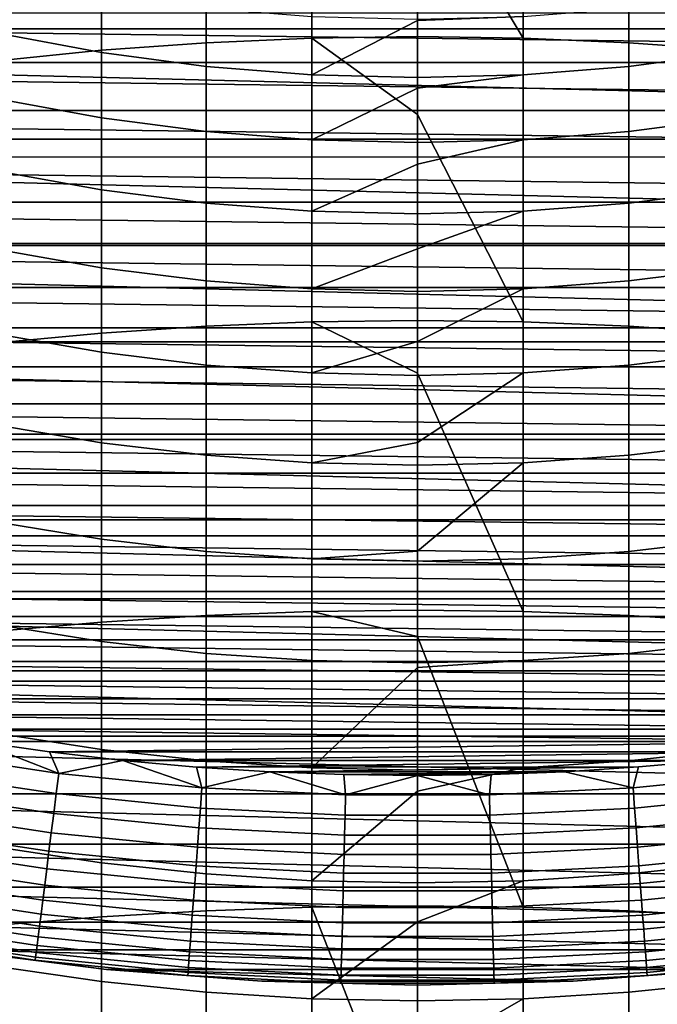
# Model space of a CAD drawing. Header units: metres. Extents: x -22 to 95, y -240 to 22.
# Tile 46 of 180: x -2.85 to 1.72, y -22.14 to -15.09. Entities that reach past the tile are written whole.
import ezdxf

# ---------------------------------------------------------------- set-up
doc = ezdxf.new("R2010")
doc.units = ezdxf.units.M
doc.layers.add('solid_10_151_013_XXX', color=7, linetype='CONTINUOUS')

msp = doc.modelspace()

# ---------------------------------------------------------------- linework, layer by layer
at = {"layer": 'solid_10_151_013_XXX'}
for points in [[(-1.51152, -15.25585, 292.475342), (-0.756951, -15.223441, 292.530121), (-0.756951, -13.241016, 291.303284), (-1.51152, -13.275582, 291.249847)], [(-0.756951, -15.223441, 292.530121), (0, -15.212627, 292.548401), (0, -13.95946, 291.785645), (-0.756951, -13.241016, 291.303284)], [(0.756951, -13.241016, 291.303284), (0, -13.229483, 291.321106), (0, -13.95946, 291.785645), (0.756951, -15.223441, 292.530121)], [(0.756951, -15.223441, 292.530121), (1.51152, -15.25585, 292.475342), (1.51152, -13.275582, 291.249847), (0.756951, -13.241016, 291.303284)], [(-2.261334, -15.30975, 292.384247), (-1.51152, -15.25585, 292.475342), (-1.51152, -13.275582, 291.249847), (-2.261334, -13.333072, 291.16095)], [(1.51152, -15.25585, 292.475342), (2.261334, -15.30975, 292.384247), (2.261334, -13.333072, 291.16095), (1.51152, -13.275582, 291.249847)], [(-3.004033, -15.384973, 292.257111), (-2.261334, -15.30975, 292.384247), (-2.261334, -13.333072, 291.16095), (-3.004033, -13.413302, 291.036896)], [(0.756951, -15.223441, 292.530121), (0, -13.95946, 291.785645), (0, -15.212627, 292.548401)], [(15.945707, -15.156978), (-15.945707, -15.156978), (-16.692745, -14.330121)], [(16.692745, -14.330121), (15.945707, -15.156978), (-16.692745, -14.330121)], [(-2.261334, -15.327165, 253.327713), (-3.004033, -15.18884, 253.379578), (-3.004033, -14.766928, 252.182465), (-2.261334, -14.90721, 252.136154)], [(-1.51152, -15.426281, 253.290543), (-2.261334, -15.327165, 253.327713), (-2.261334, -14.90721, 252.136154), (-1.51152, -15.007729, 252.102966)], [(2.261334, -15.327165, 253.327713), (1.51152, -15.426281, 253.290543), (1.51152, -15.007729, 252.102966), (2.261334, -14.90721, 252.136154)], [(-13.92575, -15.044049, 135), (13.533885, -15.397527, 135), (13.925947, -15.043866, 135)], [(-13.92575, -15.044049, 135), (-13.533683, -15.397705, 135), (13.533885, -15.397527, 135)], [(-0.756951, -15.485875, 253.268188), (-1.51152, -15.426281, 253.290543), (-1.51152, -15.007729, 252.102966), (-0.756951, -15.068167, 252.083008)], [(0, -15.097162, 252.103043), (-0.756951, -15.485875, 253.268188), (-0.756951, -15.068167, 252.083008), (0, -15.088334, 252.07634)], [(0.756951, -15.068167, 252.083008), (0, -15.097162, 252.103043), (0, -15.088334, 252.07634)], [(0.756951, -15.485875, 253.268188), (0, -15.505761, 253.260742), (0, -15.097162, 252.103043), (0.756951, -15.068167, 252.083008)], [(1.51152, -15.426281, 253.290543), (0.756951, -15.485875, 253.268188), (0.756951, -15.068167, 252.083008), (1.51152, -15.007729, 252.102966)], [(0, -15.097162, 252.103043), (0, -15.505761, 253.260742), (-0.756951, -15.485875, 253.268188)], [(15.157108, -15.945595), (-15.157108, -15.945595), (-15.945707, -15.156978)], [(15.945707, -15.156978), (15.157108, -15.945595), (-15.945707, -15.156978)], [(-2.261334, -15.79428, 254.501587), (-3.004033, -15.658133, 254.558929), (-3.004033, -15.18884, 253.379578), (-2.261334, -15.327165, 253.327713)], [(0, -15.770566, 292.874359), (0, -15.212627, 292.548401), (-0.756951, -15.223441, 292.530121)], [(0.756951, -15.223441, 292.530121), (0, -15.212627, 292.548401), (0, -15.770566, 292.874359), (0.756951, -17.253191, 293.677002)], [(-2.261334, -17.333616, 293.527771), (-1.51152, -17.28339, 293.620972), (-1.51152, -15.25585, 292.475342), (-2.261334, -15.30975, 292.384247)], [(-1.51152, -17.28339, 293.620972), (-0.756951, -17.253191, 293.677002), (-0.756951, -15.223441, 292.530121), (-1.51152, -15.25585, 292.475342)], [(-0.756951, -17.253191, 293.677002), (0, -17.243114, 293.695679), (0, -15.770566, 292.874359), (-0.756951, -15.223441, 292.530121)], [(0.756951, -17.253191, 293.677002), (1.51152, -17.28339, 293.620972), (1.51152, -15.25585, 292.475342), (0.756951, -15.223441, 292.530121)], [(1.51152, -17.28339, 293.620972), (2.261334, -17.333616, 293.527771), (2.261334, -15.30975, 292.384247), (1.51152, -15.25585, 292.475342)], [(-3.004033, -17.403711, 293.397736), (-2.261334, -17.333616, 293.527771), (-2.261334, -15.30975, 292.384247), (-3.004033, -15.384973, 292.257111)], [(-1.51152, -15.891835, 254.460495), (-2.261334, -15.79428, 254.501587), (-2.261334, -15.327165, 253.327713), (-1.51152, -15.426281, 253.290543)], [(2.261334, -15.79428, 254.501587), (1.51152, -15.891835, 254.460495), (1.51152, -15.426281, 253.290543), (2.261334, -15.327165, 253.327713)], [(-13.533683, -15.397705, 135), (13.132992, -15.740854, 135), (13.533885, -15.397527, 135)], [(-13.533683, -15.397705, 135), (-13.132785, -15.741026, 135), (13.132992, -15.740854, 135)], [(-0.756951, -15.950492, 254.435791), (-1.51152, -15.891835, 254.460495), (-1.51152, -15.426281, 253.290543), (-0.756951, -15.485875, 253.268188)], [(1.51152, -15.891835, 254.460495), (0.756951, -15.950492, 254.435791), (0.756951, -15.485875, 253.268188), (1.51152, -15.426281, 253.290543)], [(0, -15.580643, 253.458389), (-0.756951, -15.950492, 254.435791), (-0.756951, -15.485875, 253.268188), (0, -15.505761, 253.260742)], [(0.756951, -15.485875, 253.268188), (0, -15.580643, 253.458389), (0, -15.505761, 253.260742)], [(0.756951, -15.950492, 254.435791), (0, -15.970064, 254.427536), (0, -15.580643, 253.458389), (0.756951, -15.485875, 253.268188)], [(0, -15.580643, 253.458389), (0, -15.970064, 254.427536), (-0.756951, -15.950492, 254.435791)], [(-2.261334, -16.307812, 255.655914), (-3.004033, -16.174059, 255.718628), (-3.004033, -15.658133, 254.558929), (-2.261334, -15.79428, 254.501587)], [(-13.132785, -15.741026, 135), (12.723249, -16.073854, 135), (13.132992, -15.740854, 135)], [(-13.132785, -15.741026, 135), (-12.723039, -16.07402, 135), (12.723249, -16.073854, 135)], [(0.756951, -17.253191, 293.677002), (0, -15.770566, 292.874359), (0, -17.243114, 293.695679)], [(-1.51152, -16.403652, 255.610962), (-2.261334, -16.307812, 255.655914), (-2.261334, -15.79428, 254.501587), (-1.51152, -15.891835, 254.460495)], [(2.261334, -16.307812, 255.655914), (1.51152, -16.403652, 255.610962), (1.51152, -15.891835, 254.460495), (2.261334, -15.79428, 254.501587)], [(-0.756951, -16.461277, 255.583939), (-1.51152, -16.403652, 255.610962), (-1.51152, -15.891835, 254.460495), (-0.756951, -15.950492, 254.435791)], [(1.51152, -16.403652, 255.610962), (0.756951, -16.461277, 255.583939), (0.756951, -15.950492, 254.435791), (1.51152, -15.891835, 254.460495)], [(14.330021, -16.692833), (-14.330021, -16.692833), (-15.157108, -15.945595)], [(15.157108, -15.945595), (14.330021, -16.692833), (-15.157108, -15.945595)], [(0, -16.125519, 254.790253), (-0.756951, -16.461277, 255.583939), (-0.756951, -15.950492, 254.435791), (0, -15.970064, 254.427536)], [(0.756951, -15.950492, 254.435791), (0, -16.125519, 254.790253), (0, -15.970064, 254.427536)], [(0.756951, -16.461277, 255.583939), (0, -16.480505, 255.574921), (0, -16.125519, 254.790253), (0.756951, -15.950492, 254.435791)], [(-12.723039, -16.07402, 135), (12.305201, -16.396097, 135), (12.723249, -16.073854, 135)], [(-12.723039, -16.07402, 135), (-12.304985, -16.396259, 135), (12.305201, -16.396097, 135)], [(0, -16.125519, 254.790253), (0, -16.480505, 255.574921), (-0.756951, -16.461277, 255.583939)], [(-2.261334, -16.866947, 256.788849), (-3.004033, -16.7358, 256.856842), (-3.004033, -16.174059, 255.718628), (-2.261334, -16.307812, 255.655914)], [(-1.51152, -16.960918, 256.740112), (-2.261334, -16.866947, 256.788849), (-2.261334, -16.307812, 255.655914), (-1.51152, -16.403652, 255.610962)], [(2.261334, -16.866947, 256.788849), (1.51152, -16.960918, 256.740112), (1.51152, -16.403652, 255.610962), (2.261334, -16.307812, 255.655914)], [(-12.304985, -16.396259, 135), (11.878872, -16.70755, 135), (12.305201, -16.396097, 135)], [(-12.304985, -16.396259, 135), (-11.878654, -16.707706, 135), (11.878872, -16.70755, 135)], [(-0.756951, -17.01742, 256.710815), (-1.51152, -16.960918, 256.740112), (-1.51152, -16.403652, 255.610962), (-0.756951, -16.461277, 255.583939)], [(1.51152, -16.960918, 256.740112), (0.756951, -17.01742, 256.710815), (0.756951, -16.461277, 255.583939), (1.51152, -16.403652, 255.610962)], [(0, -16.730652, 256.095825), (-0.756951, -17.01742, 256.710815), (-0.756951, -16.461277, 255.583939), (0, -16.480505, 255.574921)], [(0.756951, -16.461277, 255.583939), (0, -16.730652, 256.095825), (0, -16.480505, 255.574921)], [(0.756951, -17.01742, 256.710815), (0, -17.036274, 256.70105), (0, -16.730652, 256.095825), (0.756951, -16.461277, 255.583939)], [(13.466738, -17.396746), (-13.466738, -17.396746), (-14.330021, -16.692833)], [(14.330021, -16.692833), (13.466738, -17.396746), (-14.330021, -16.692833)], [(-11.878654, -16.707706, 135), (11.444768, -17.00786, 135), (11.878872, -16.70755, 135)], [(-11.878654, -16.707706, 135), (-11.444545, -17.008009, 135), (11.444768, -17.00786, 135)], [(-2.261334, -17.470793, 257.89859), (-3.004033, -17.342461, 257.971771), (-3.004033, -16.7358, 256.856842), (-2.261334, -16.866947, 256.788849)], [(0, -16.730652, 256.095825), (0, -17.036274, 256.70105), (-0.756951, -17.01742, 256.710815)], [(-1.51152, -17.562748, 257.846161), (-2.261334, -17.470793, 257.89859), (-2.261334, -16.866947, 256.788849), (-1.51152, -16.960918, 256.740112)], [(2.261334, -17.470793, 257.89859), (1.51152, -17.562748, 257.846161), (1.51152, -16.960918, 256.740112), (2.261334, -16.866947, 256.788849)], [(-0.756951, -17.618038, 257.814636), (-1.51152, -17.562748, 257.846161), (-1.51152, -16.960918, 256.740112), (-0.756951, -17.01742, 256.710815)], [(1.51152, -17.562748, 257.846161), (0.756951, -17.618038, 257.814636), (0.756951, -17.01742, 256.710815), (1.51152, -16.960918, 256.740112)], [(-11.444545, -17.008009, 135), (11.002993, -17.296936, 135), (11.444768, -17.00786, 135)], [(-11.444545, -17.008009, 135), (-11.002766, -17.297079, 135), (11.002993, -17.296936, 135)], [(0, -17.394781, 257.372406), (-0.756951, -17.618038, 257.814636), (-0.756951, -17.01742, 256.710815), (0, -17.036274, 256.70105)], [(0.756951, -17.01742, 256.710815), (0, -17.394781, 257.372406), (0, -17.036274, 256.70105)], [(0.756951, -17.618038, 257.814636), (0, -17.636488, 257.804108), (0, -17.394781, 257.372406), (0.756951, -17.01742, 256.710815)], [(-1.51152, -19.354982, 294.684845), (-0.756951, -19.32704, 294.742035), (-0.756951, -17.253191, 293.677002), (-1.51152, -17.28339, 293.620972)], [(0, -17.61981, 293.896942), (0, -17.243114, 293.695679), (-0.756951, -17.253191, 293.677002)], [(-0.756951, -19.32704, 294.742035), (0, -19.317717, 294.761108), (0, -17.61981, 293.896942), (-0.756951, -17.253191, 293.677002)], [(0.756951, -17.253191, 293.677002), (0, -17.243114, 293.695679), (0, -17.61981, 293.896942), (0.756951, -19.32704, 294.742035)], [(0.756951, -19.32704, 294.742035), (1.51152, -19.354982, 294.684845), (1.51152, -17.28339, 293.620972), (0.756951, -17.253191, 293.677002)], [(-11.002766, -17.297079, 135), (10.553975, -17.574516, 135), (11.002993, -17.296936, 135)], [(-11.002766, -17.297079, 135), (-10.553745, -17.574654, 135), (10.553975, -17.574516, 135)], [(-2.261334, -19.401455, 294.589722), (-1.51152, -19.354982, 294.684845), (-1.51152, -17.28339, 293.620972), (-2.261334, -17.333616, 293.527771)], [(1.51152, -19.354982, 294.684845), (2.261334, -19.401455, 294.589722), (2.261334, -17.333616, 293.527771), (1.51152, -17.28339, 293.620972)], [(12.567911, -18.056787), (-12.567911, -18.056787), (-13.466738, -17.396746)], [(13.466738, -17.396746), (12.567911, -18.056787), (-13.466738, -17.396746)], [(-3.004033, -19.466311, 294.457001), (-2.261334, -19.401455, 294.589722), (-2.261334, -17.333616, 293.527771), (-3.004033, -17.403711, 293.397736)], [(-2.261334, -18.118393, 258.983398), (-3.004033, -17.99308, 259.061646), (-3.004033, -17.342461, 257.971771), (-2.261334, -17.470793, 257.89859)], [(0, -17.394781, 257.372406), (0, -17.636488, 257.804108), (-0.756951, -17.618038, 257.814636)], [(-1.51152, -18.208185, 258.927338), (-2.261334, -18.118393, 258.983398), (-2.261334, -17.470793, 257.89859), (-1.51152, -17.562748, 257.846161)], [(2.261334, -18.118393, 258.983398), (1.51152, -18.208185, 258.927338), (1.51152, -17.562748, 257.846161), (2.261334, -17.470793, 257.89859)], [(-10.553745, -17.574654, 135), (10.097932, -17.840448, 135), (10.553975, -17.574516, 135)], [(-10.553745, -17.574654, 135), (-10.097699, -17.84058, 135), (10.097932, -17.840448, 135)], [(-0.756951, -18.262175, 258.893616), (-1.51152, -18.208185, 258.927338), (-1.51152, -17.562748, 257.846161), (-0.756951, -17.618038, 257.814636)], [(1.51152, -18.208185, 258.927338), (0.756951, -18.262175, 258.893616), (0.756951, -17.618038, 257.814636), (1.51152, -17.562748, 257.846161)], [(0, -18.11652, 258.61731), (-0.756951, -18.262175, 258.893616), (-0.756951, -17.618038, 257.814636), (0, -17.636488, 257.804108)], [(0.756951, -17.618038, 257.814636), (0, -18.11652, 258.61731), (0, -17.636488, 257.804108)], [(0.756951, -18.262175, 258.893616), (0, -18.28019, 258.882385), (0, -18.11652, 258.61731), (0.756951, -17.618038, 257.814636)], [(0.756951, -19.32704, 294.742035), (0, -17.61981, 293.896942), (0, -19.317717, 294.761108)], [(-10.097699, -17.84058, 135), (9.635186, -18.094563, 135), (10.097932, -17.840448, 135)], [(-10.097699, -17.84058, 135), (-9.63495, -18.094688, 135), (9.635186, -18.094563, 135)], [(-2.261334, -18.808718, 260.041534), (-3.004033, -18.686623, 260.124695), (-3.004033, -17.99308, 259.061646), (-2.261334, -18.118393, 258.983398)], [(11.63683, -18.67041), (-11.63683, -18.67041), (-12.567911, -18.056787)], [(12.567911, -18.056787), (11.63683, -18.67041), (-12.567911, -18.056787)], [(-9.63495, -18.094688, 135), (9.166091, -18.336647, 135), (9.635186, -18.094563, 135)], [(-9.63495, -18.094688, 135), (-9.165852, -18.336767, 135), (9.166091, -18.336647, 135)], [(-1.51152, -18.896204, 259.981934), (-2.261334, -18.808718, 260.041534), (-2.261334, -18.118393, 258.983398), (-1.51152, -18.208185, 258.927338)], [(0, -18.11652, 258.61731), (0, -18.28019, 258.882385), (-0.756951, -18.262175, 258.893616)], [(2.261334, -18.808718, 260.041534), (1.51152, -18.896204, 259.981934), (1.51152, -18.208185, 258.927338), (2.261334, -18.118393, 258.983398)], [(-0.756951, -18.948807, 259.946106), (-1.51152, -18.896204, 259.981934), (-1.51152, -18.208185, 258.927338), (-0.756951, -18.262175, 258.893616)], [(1.51152, -18.896204, 259.981934), (0.756951, -18.948807, 259.946106), (0.756951, -18.262175, 258.893616), (1.51152, -18.208185, 258.927338)], [(0, -18.894361, 259.827972), (-0.756951, -18.948807, 259.946106), (-0.756951, -18.262175, 258.893616), (0, -18.28019, 258.882385)], [(0.756951, -18.262175, 258.893616), (0, -18.894361, 259.827972), (0, -18.28019, 258.882385)], [(0.756951, -18.948807, 259.946106), (0, -18.966358, 259.934143), (0, -18.894361, 259.827972), (0.756951, -18.262175, 258.893616)], [(-9.165852, -18.336767, 135), (8.690848, -18.566614, 135), (9.166091, -18.336647, 135)], [(-9.165852, -18.336767, 135), (-8.690605, -18.566727, 135), (8.690848, -18.566614, 135)], [(-8.690605, -18.566727, 135), (8.209941, -18.784214, 135), (8.690848, -18.566614, 135)], [(-8.690605, -18.566727, 135), (-8.209695, -18.784323, 135), (8.209941, -18.784214, 135)], [(10.676941, -19.23546), (-10.676941, -19.23546), (-11.63683, -18.67041)], [(11.63683, -18.67041), (10.676941, -19.23546), (-11.63683, -18.67041)], [(-2.261334, -19.540668, 261.071289), (-3.004033, -19.421986, 261.159271), (-3.004033, -18.686623, 260.124695), (-2.261334, -18.808718, 260.041534)], [(-8.209695, -18.784323, 135), (7.723466, -18.989418, 135), (8.209941, -18.784214, 135)], [(-8.209695, -18.784323, 135), (-7.723218, -18.989519, 135), (7.723466, -18.989418, 135)], [(-1.51152, -19.62571, 261.00824), (-2.261334, -19.540668, 261.071289), (-2.261334, -18.808718, 260.041534), (-1.51152, -18.896204, 259.981934)], [(2.261334, -19.540668, 261.071289), (1.51152, -19.62571, 261.00824), (1.51152, -18.896204, 259.981934), (2.261334, -18.808718, 260.041534)], [(-0.756951, -19.676842, 260.970367), (-1.51152, -19.62571, 261.00824), (-1.51152, -18.896204, 259.981934), (-0.756951, -18.948807, 259.946106)], [(0, -18.894361, 259.827972), (0, -18.966358, 259.934143), (-0.756951, -18.948807, 259.946106)], [(0, -19.693905, 260.957703), (-0.756951, -19.676842, 260.970367), (-0.756951, -18.948807, 259.946106), (0, -18.966358, 259.934143)], [(0.756951, -19.676842, 260.970367), (0, -19.693905, 260.957703), (0, -18.966358, 259.934143), (0.756951, -18.948807, 259.946106)], [(1.51152, -19.62571, 261.00824), (0.756951, -19.676842, 260.970367), (0.756951, -18.948807, 259.946106), (1.51152, -18.896204, 259.981934)], [(-7.723218, -18.989519, 135), (7.232015, -19.181967, 135), (7.723466, -18.989418, 135)], [(-7.723218, -18.989519, 135), (-7.231763, -19.18206, 135), (7.232015, -19.181967, 135)], [(-7.231763, -19.18206, 135), (6.735606, -19.361858, 135), (7.232015, -19.181967, 135)], [(-7.231763, -19.18206, 135), (-6.735352, -19.361946, 135), (6.735606, -19.361858, 135)], [(9.688865, -19.751606), (-9.688865, -19.751606), (-10.676941, -19.23546)], [(10.676941, -19.23546), (9.688865, -19.751606), (-10.676941, -19.23546)], [(-6.735352, -19.361946, 135), (6.234906, -19.528847, 135), (6.735606, -19.361858, 135)], [(-6.735352, -19.361946, 135), (-6.23465, -19.528927, 135), (6.234906, -19.528847, 135)], [(-2.261334, -21.509977, 295.56842), (-1.51152, -21.467333, 295.665314), (-1.51152, -19.354982, 294.684845), (-2.261334, -19.401455, 294.589722)], [(-1.51152, -21.467333, 295.665314), (-0.756951, -21.441692, 295.723572), (-0.756951, -19.32704, 294.742035), (-1.51152, -19.354982, 294.684845)], [(0, -19.504782, 294.852112), (0, -19.317717, 294.761108), (-0.756951, -19.32704, 294.742035)], [(-0.756951, -21.441692, 295.723572), (0, -21.433136, 295.743011), (0, -19.504782, 294.852112), (-0.756951, -19.32704, 294.742035)], [(0.756951, -19.32704, 294.742035), (0, -19.317717, 294.761108), (0, -19.504782, 294.852112), (0.756951, -21.441692, 295.723572)], [(0.756951, -21.441692, 295.723572), (1.51152, -21.467333, 295.665314), (1.51152, -19.354982, 294.684845), (0.756951, -19.32704, 294.742035)], [(1.51152, -21.467333, 295.665314), (2.261334, -21.509977, 295.56842), (2.261334, -19.401455, 294.589722), (1.51152, -19.354982, 294.684845)], [(-3.004033, -21.56949, 295.433197), (-2.261334, -21.509977, 295.56842), (-2.261334, -19.401455, 294.589722), (-3.004033, -19.466311, 294.457001)], [(-2.261334, -20.313084, 262.071075), (-3.004033, -20.198, 262.163696), (-3.004033, -19.421986, 261.159271), (-2.261334, -19.540668, 261.071289)], [(0.756951, -21.441692, 295.723572), (0, -19.504782, 294.852112), (0, -21.433136, 295.743011)], [(-6.23465, -19.528927, 135), (5.729886, -19.682945, 135), (6.234906, -19.528847, 135)], [(-6.23465, -19.528927, 135), (-5.729628, -19.68302, 135), (5.729886, -19.682945, 135)], [(-1.51152, -20.395544, 262.0047), (-2.261334, -20.313084, 262.071075), (-2.261334, -19.540668, 261.071289), (-1.51152, -19.62571, 261.00824)], [(2.261334, -20.313084, 262.071075), (1.51152, -20.395544, 262.0047), (1.51152, -19.62571, 261.00824), (2.261334, -19.540668, 261.071289)], [(-0.756951, -20.445126, 261.964783), (-1.51152, -20.395544, 262.0047), (-1.51152, -19.62571, 261.00824), (-0.756951, -19.676842, 260.970367)], [(1.51152, -20.395544, 262.0047), (0.756951, -20.445126, 261.964783), (0.756951, -19.676842, 260.970367), (1.51152, -19.62571, 261.00824)], [(-5.729628, -19.68302, 135), (5.221259, -19.823935, 135), (5.729886, -19.682945, 135)], [(-5.729628, -19.68302, 135), (-5.220999, -19.824003, 135), (5.221259, -19.823935, 135)], [(0, -19.726683, 261.001862), (-0.756951, -20.445126, 261.964783), (-0.756951, -19.676842, 260.970367), (0, -19.693905, 260.957703)], [(0, -19.726683, 261.001862), (0, -20.46167, 261.951477), (-0.756951, -20.445126, 261.964783)], [(0.756951, -19.676842, 260.970367), (0, -19.726683, 261.001862), (0, -19.693905, 260.957703)], [(0.756951, -20.445126, 261.964783), (0, -20.46167, 261.951477), (0, -19.726683, 261.001862), (0.756951, -19.676842, 260.970367)], [(8.67542, -20.217243), (-8.67542, -20.217243), (-9.688865, -19.751606)], [(9.688865, -19.751606), (8.67542, -20.217243), (-9.688865, -19.751606)], [(-5.220999, -19.824003, 135), (4.708974, -19.951828, 135), (5.221259, -19.823935, 135)], [(-5.220999, -19.824003, 135), (-4.708712, -19.951891, 135), (4.708974, -19.951828, 135)], [(-4.708712, -19.951891, 135), (4.19376, -20.066446, 135), (4.708974, -19.951828, 135)], [(-4.708712, -19.951891, 135), (-4.193497, -20.066502, 135), (4.19376, -20.066446, 135)], [(-4.193497, -20.066502, 135), (3.675576, -20.167797, 135), (4.19376, -20.066446, 135)], [(-4.193497, -20.066502, 135), (-3.675312, -20.167845, 135), (3.675576, -20.167797, 135)], [(7.640665, -20.630566), (-7.640665, -20.630566), (-8.67542, -20.217243)], [(8.67542, -20.217243), (7.640665, -20.630566), (-8.67542, -20.217243)], [(-3.675312, -20.167845, 135), (3.155135, -20.255741, 135), (3.675576, -20.167797, 135)], [(-3.675312, -20.167845, 135), (-3.154869, -20.255783, 135), (3.155135, -20.255741, 135)], [(-2.261334, -21.124733, 263.039246), (-3.004033, -21.013435, 263.136414), (-3.004033, -20.198, 262.163696), (-2.261334, -20.313084, 262.071075)], [(-3.584962, -20.331329, 134.992981), (-2.567073, -20.484753, 134.992981), (-3.154869, -20.255783, 135)], [(-3.154869, -20.255783, 135), (-2.632167, -20.330311, 135), (3.155135, -20.255741, 135)], [(-2.567073, -20.484753, 134.992981), (-2.632167, -20.330311, 135), (-3.154869, -20.255783, 135)], [(-2.632167, -20.330311, 135), (2.632433, -20.330276, 135), (3.155135, -20.255741, 135)], [(-3.610277, -20.474899, 134.971558), (-2.5852, -20.629404, 134.971558), (-2.567073, -20.484753, 134.992981), (-3.584962, -20.331329, 134.992981)], [(-2.632167, -20.330311, 135), (-2.107868, -20.391342, 135), (2.632433, -20.330276, 135)], [(-2.567073, -20.484753, 134.992981), (-2.107868, -20.391342, 135), (-2.632167, -20.330311, 135)], [(-1.51152, -21.204483, 262.969635), (-2.261334, -21.124733, 263.039246), (-2.261334, -20.313084, 262.071075), (-1.51152, -20.395544, 262.0047)], [(-2.107868, -20.391342, 135), (2.108135, -20.391315, 135), (2.632433, -20.330276, 135)], [(2.261334, -21.124733, 263.039246), (1.51152, -21.204483, 262.969635), (1.51152, -20.395544, 262.0047), (2.261334, -20.313084, 262.071075)], [(-2.567073, -20.484753, 134.992981), (-1.542801, -20.587246, 134.992981), (-2.107868, -20.391342, 135)], [(-2.107868, -20.391342, 135), (-1.582043, -20.43886, 135), (2.108135, -20.391315, 135)], [(-1.542801, -20.587246, 134.992981), (-1.582043, -20.43886, 135), (-2.107868, -20.391342, 135)], [(-1.582043, -20.43886, 135), (1.582311, -20.438839, 135), (2.108135, -20.391315, 135)], [(-0.756951, -21.252434, 262.927795), (-1.51152, -21.204483, 262.969635), (-1.51152, -20.395544, 262.0047), (-0.756951, -20.445126, 261.964783)], [(1.51152, -21.204483, 262.969635), (0.756951, -21.252434, 262.927795), (0.756951, -20.445126, 261.964783), (1.51152, -20.395544, 262.0047)], [(1.542801, -20.587246, 134.992981), (2.567073, -20.484753, 134.992981), (2.108135, -20.391315, 135), (1.582311, -20.438839, 135)], [(-3.635105, -20.615705, 134.935928), (-2.602978, -20.771273, 134.935928), (-2.5852, -20.629404, 134.971558), (-3.610277, -20.474899, 134.971558)], [(-2.5852, -20.629404, 134.971558), (-1.553695, -20.732622, 134.971558), (-1.542801, -20.587246, 134.992981), (-2.567073, -20.484753, 134.992981)], [(-1.582043, -20.43886, 135), (-1.05527, -20.47282, 135), (1.582311, -20.438839, 135)], [(-1.542801, -20.587246, 134.992981), (-1.05527, -20.47282, 135), (-1.582043, -20.43886, 135)], [(-1.542801, -20.587246, 134.992981), (-0.514693, -20.638557, 134.992981), (-1.05527, -20.47282, 135)], [(-1.05527, -20.47282, 135), (1.055538, -20.472807, 135), (1.582311, -20.438839, 135)], [(-1.05527, -20.47282, 135), (-0.527724, -20.493202, 135), (1.055538, -20.472807, 135)], [(-0.514693, -20.638557, 134.992981), (-0.527724, -20.493202, 135), (-1.05527, -20.47282, 135)], [(0, -20.611748, 262.136475), (-0.756951, -21.252434, 262.927795), (-0.756951, -20.445126, 261.964783), (0, -20.46167, 261.951477)], [(-0.527724, -20.493202, 135), (0.527993, -20.493195, 135), (1.055538, -20.472807, 135)], [(-0.527724, -20.493202, 135), (0.000134, -20.5, 135), (0.527993, -20.493195, 135)], [(-0.514693, -20.638557, 134.992981), (0.000134, -20.5, 135), (-0.527724, -20.493202, 135)], [(-0.514693, -20.638557, 134.992981), (0.514693, -20.638557, 134.992981), (0.000134, -20.5, 135)], [(0.756951, -20.445126, 261.964783), (0, -20.611748, 262.136475), (0, -20.46167, 261.951477)], [(0.756951, -21.252434, 262.927795), (0, -21.268435, 262.913818), (0, -20.611748, 262.136475), (0.756951, -20.445126, 261.964783)], [(0.514693, -20.638557, 134.992981), (0.527993, -20.493195, 135), (0.000134, -20.5, 135)], [(0.514693, -20.638557, 134.992981), (1.542801, -20.587246, 134.992981), (1.055538, -20.472807, 135), (0.527993, -20.493195, 135)], [(1.542801, -20.587246, 134.992981), (1.582311, -20.438839, 135), (1.055538, -20.472807, 135)], [(1.553695, -20.732622, 134.971558), (2.5852, -20.629404, 134.971558), (2.567073, -20.484753, 134.992981), (1.542801, -20.587246, 134.992981)], [(6.586304, -20.990967), (-6.586304, -20.990967), (-7.640665, -20.630566)], [(7.640665, -20.630566), (6.586304, -20.990967), (-7.640665, -20.630566)], [(-3.659206, -20.75239, 134.886444), (-2.620236, -20.908989, 134.886444), (-2.602978, -20.771273, 134.935928), (-3.635105, -20.615705, 134.935928)], [(-2.602978, -20.771273, 134.935928), (-1.56438, -20.8752, 134.935928), (-1.553695, -20.732622, 134.971558), (-2.5852, -20.629404, 134.971558)], [(-1.553695, -20.732622, 134.971558), (-0.518328, -20.784296, 134.971558), (-0.514693, -20.638557, 134.992981), (-1.542801, -20.587246, 134.992981)], [(0, -20.611748, 262.136475), (0, -21.268435, 262.913818), (-0.756951, -21.252434, 262.927795)], [(-0.518328, -20.784296, 134.971558), (0.518328, -20.784296, 134.971558), (0.514693, -20.638557, 134.992981), (-0.514693, -20.638557, 134.992981)], [(0.518328, -20.784296, 134.971558), (1.553695, -20.732622, 134.971558), (1.542801, -20.587246, 134.992981), (0.514693, -20.638557, 134.992981)], [(1.56438, -20.8752, 134.935928), (2.602978, -20.771273, 134.935928), (2.5852, -20.629404, 134.971558), (1.553695, -20.732622, 134.971558)], [(-3.682348, -20.883633, 134.823578), (-2.636807, -21.041222, 134.823578), (-2.620236, -20.908989, 134.886444), (-3.659206, -20.75239, 134.886444)], [(-2.620236, -20.908989, 134.886444), (-1.574752, -21.013605, 134.886444), (-1.56438, -20.8752, 134.935928), (-2.602978, -20.771273, 134.935928)], [(-1.56438, -20.8752, 134.935928), (-0.521892, -20.927229, 134.935928), (-0.518328, -20.784296, 134.971558), (-1.553695, -20.732622, 134.971558)], [(-0.521892, -20.927229, 134.935928), (0.521892, -20.927229, 134.935928), (0.518328, -20.784296, 134.971558), (-0.518328, -20.784296, 134.971558)], [(0.521892, -20.927229, 134.935928), (1.56438, -20.8752, 134.935928), (1.553695, -20.732622, 134.971558), (0.518328, -20.784296, 134.971558)], [(1.574752, -21.013605, 134.886444), (2.620236, -20.908989, 134.886444), (2.602978, -20.771273, 134.935928), (1.56438, -20.8752, 134.935928)], [(-3.704307, -21.008167, 134.74794), (-2.652531, -21.166698, 134.74794), (-2.636807, -21.041222, 134.823578), (-3.682348, -20.883633, 134.823578)], [(-2.636807, -21.041222, 134.823578), (-1.584711, -21.1465, 134.823578), (-1.574752, -21.013605, 134.886444), (-2.620236, -20.908989, 134.886444)], [(-1.574752, -21.013605, 134.886444), (-0.525353, -21.065979, 134.886444), (-0.521892, -20.927229, 134.935928), (-1.56438, -20.8752, 134.935928)], [(0.525353, -21.065979, 134.886444), (1.574752, -21.013605, 134.886444), (1.56438, -20.8752, 134.935928), (0.521892, -20.927229, 134.935928)], [(1.584711, -21.1465, 134.823578), (2.636807, -21.041222, 134.823578), (2.620236, -20.908989, 134.886444), (1.574752, -21.013605, 134.886444)], [(5.514165, -21.297737), (-5.514165, -21.297737), (-6.586304, -20.990967)], [(6.586304, -20.990967), (5.514165, -21.297737), (-6.586304, -20.990967)], [(-0.525353, -21.065979, 134.886444), (0.525353, -21.065979, 134.886444), (0.521892, -20.927229, 134.935928), (-0.521892, -20.927229, 134.935928)], [(-3.724871, -21.124794, 134.660263), (-2.667257, -21.284204, 134.660263), (-2.652531, -21.166698, 134.74794), (-3.704307, -21.008167, 134.74794)], [(-2.261334, -21.974329, 263.974335), (-3.004033, -21.866991, 264.075836), (-3.004033, -21.013435, 263.136414), (-2.261334, -21.124733, 263.039246)], [(-2.652531, -21.166698, 134.74794), (-1.594161, -21.272604, 134.74794), (-1.584711, -21.1465, 134.823578), (-2.636807, -21.041222, 134.823578)], [(-1.584711, -21.1465, 134.823578), (-0.528675, -21.199205, 134.823578), (-0.525353, -21.065979, 134.886444), (-1.574752, -21.013605, 134.886444)], [(-0.528675, -21.199205, 134.823578), (0.528675, -21.199205, 134.823578), (0.525353, -21.065979, 134.886444), (-0.525353, -21.065979, 134.886444)], [(0.528675, -21.199205, 134.823578), (1.584711, -21.1465, 134.823578), (1.574752, -21.013605, 134.886444), (0.525353, -21.065979, 134.886444)], [(1.594161, -21.272604, 134.74794), (2.652531, -21.166698, 134.74794), (2.636807, -21.041222, 134.823578), (1.584711, -21.1465, 134.823578)], [(-3.743843, -21.232388, 134.561386), (-2.680842, -21.392609, 134.561386), (-2.667257, -21.284204, 134.660263), (-3.724871, -21.124794, 134.660263)], [(-1.51152, -22.051243, 263.901611), (-2.261334, -21.974329, 263.974335), (-2.261334, -21.124733, 263.039246), (-1.51152, -21.204483, 262.969635)], [(2.261334, -21.974329, 263.974335), (1.51152, -22.051243, 263.901611), (1.51152, -21.204483, 262.969635), (2.261334, -21.124733, 263.039246)], [(-2.667257, -21.284204, 134.660263), (-1.603011, -21.390699, 134.660263), (-1.594161, -21.272604, 134.74794), (-2.652531, -21.166698, 134.74794)], [(-1.594161, -21.272604, 134.74794), (-0.531828, -21.325623, 134.74794), (-0.528675, -21.199205, 134.823578), (-1.584711, -21.1465, 134.823578)], [(-0.756951, -22.097486, 263.85788), (-1.51152, -22.051243, 263.901611), (-1.51152, -21.204483, 262.969635), (-0.756951, -21.252434, 262.927795)], [(-0.531828, -21.325623, 134.74794), (0.531828, -21.325623, 134.74794), (0.528675, -21.199205, 134.823578), (-0.528675, -21.199205, 134.823578)], [(0.531828, -21.325623, 134.74794), (1.594161, -21.272604, 134.74794), (1.584711, -21.1465, 134.823578), (0.528675, -21.199205, 134.823578)], [(1.51152, -22.051243, 263.901611), (0.756951, -22.097486, 263.85788), (0.756951, -21.252434, 262.927795), (1.51152, -21.204483, 262.969635)], [(1.603011, -21.390699, 134.660263), (2.667257, -21.284204, 134.660263), (2.652531, -21.166698, 134.74794), (1.594161, -21.272604, 134.74794)], [(-3.761038, -21.329906, 134.452271), (-2.693155, -21.490864, 134.452271), (-2.680842, -21.392609, 134.561386), (-3.743843, -21.232388, 134.561386)], [(-1.603011, -21.390699, 134.660263), (-0.53478, -21.444012, 134.660263), (-0.531828, -21.325623, 134.74794), (-1.594161, -21.272604, 134.74794)], [(0, -21.547709, 263.229492), (-0.756951, -22.097486, 263.85788), (-0.756951, -21.252434, 262.927795), (0, -21.268435, 262.913818)], [(0.756951, -21.252434, 262.927795), (0, -21.547709, 263.229492), (0, -21.268435, 262.913818)], [(0.756951, -22.097486, 263.85788), (0, -22.112917, 263.843292), (0, -21.547709, 263.229492), (0.756951, -21.252434, 262.927795)], [(0.53478, -21.444012, 134.660263), (1.603011, -21.390699, 134.660263), (1.594161, -21.272604, 134.74794), (0.531828, -21.325623, 134.74794)], [(4.428181, -21.549734), (-4.428181, -21.549734), (-5.514165, -21.297737)], [(5.514165, -21.297737), (4.428181, -21.549734), (-5.514165, -21.297737)], [(-3.776291, -21.416412, 134.333969), (-2.704077, -21.578022, 134.333969), (-2.693155, -21.490864, 134.452271), (-3.761038, -21.329906, 134.452271)], [(-2.680842, -21.392609, 134.561386), (-1.611176, -21.499645, 134.561386), (-1.603011, -21.390699, 134.660263), (-2.667257, -21.284204, 134.660263)], [(-0.53478, -21.444012, 134.660263), (0.53478, -21.444012, 134.660263), (0.531828, -21.325623, 134.74794), (-0.531828, -21.325623, 134.74794)], [(1.611176, -21.499645, 134.561386), (2.680842, -21.392609, 134.561386), (2.667257, -21.284204, 134.660263), (1.603011, -21.390699, 134.660263)], [(-3.789455, -21.49107, 134.207611), (-2.713503, -21.653244, 134.207611), (-2.704077, -21.578022, 134.333969), (-3.776291, -21.416412, 134.333969)], [(-2.693155, -21.490864, 134.452271), (-1.618576, -21.598392, 134.452271), (-1.611176, -21.499645, 134.561386), (-2.680842, -21.392609, 134.561386)], [(-1.611176, -21.499645, 134.561386), (-0.537504, -21.55323, 134.561386), (-0.53478, -21.444012, 134.660263), (-1.603011, -21.390699, 134.660263)], [(0.537504, -21.55323, 134.561386), (1.611176, -21.499645, 134.561386), (1.603011, -21.390699, 134.660263), (0.53478, -21.444012, 134.660263)], [(1.618576, -21.598392, 134.452271), (2.693155, -21.490864, 134.452271), (2.680842, -21.392609, 134.561386), (1.611176, -21.499645, 134.561386)], [(-2.261334, -23.655832, 296.46228), (-1.51152, -23.617085, 296.560791), (-1.51152, -21.467333, 295.665314), (-2.261334, -21.509977, 295.56842)], [(-1.51152, -23.617085, 296.560791), (-0.756951, -23.593786, 296.620026), (-0.756951, -21.441692, 295.723572), (-1.51152, -21.467333, 295.665314)], [(0, -23.372021, 296.555145), (0, -21.433136, 295.743011), (-0.756951, -21.441692, 295.723572)], [(-0.756951, -23.593786, 296.620026), (0, -23.586012, 296.639801), (0, -23.372021, 296.555145), (-0.756951, -21.441692, 295.723572)], [(-0.537504, -21.55323, 134.561386), (0.537504, -21.55323, 134.561386), (0.53478, -21.444012, 134.660263), (-0.53478, -21.444012, 134.660263)], [(0.756951, -21.441692, 295.723572), (0, -21.433136, 295.743011), (0, -23.372021, 296.555145), (0.756951, -23.593786, 296.620026)], [(0.756951, -23.593786, 296.620026), (1.51152, -23.617085, 296.560791), (1.51152, -21.467333, 295.665314), (0.756951, -21.441692, 295.723572)], [(1.51152, -23.617085, 296.560791), (2.261334, -23.655832, 296.46228), (2.261334, -21.509977, 295.56842), (1.51152, -21.467333, 295.665314)], [(3.331645, -21.746273), (-3.331645, -21.746273), (-4.428181, -21.549734)], [(4.428181, -21.549734), (3.331645, -21.746273), (-4.428181, -21.549734)], [(-3.809029, -21.602077, 133.935715), (-2.72752, -21.765089, 133.935715), (-2.721343, -21.715799, 134.074432), (-3.800403, -21.553158, 134.074432)], [(-3.800403, -21.553158, 134.074432), (-2.721343, -21.715799, 134.074432), (-2.713503, -21.653244, 134.207611), (-3.789455, -21.49107, 134.207611)], [(-3.004033, -23.709911, 296.324799), (-2.261334, -23.655832, 296.46228), (-2.261334, -21.509977, 295.56842), (-3.004033, -21.56949, 295.433197)], [(-2.704077, -21.578022, 134.333969), (-1.62514, -21.685987, 134.333969), (-1.618576, -21.598392, 134.452271), (-2.693155, -21.490864, 134.452271)], [(-1.618576, -21.598392, 134.452271), (-0.539973, -21.652224, 134.452271), (-0.537504, -21.55323, 134.561386), (-1.611176, -21.499645, 134.561386)], [(0, -21.547709, 263.229492), (0, -22.112917, 263.843292), (-0.756951, -22.097486, 263.85788)], [(-0.539973, -21.652224, 134.452271), (0.539973, -21.652224, 134.452271), (0.537504, -21.55323, 134.561386), (-0.537504, -21.55323, 134.561386)], [(0.539973, -21.652224, 134.452271), (1.618576, -21.598392, 134.452271), (1.611176, -21.499645, 134.561386), (0.537504, -21.55323, 134.561386)], [(1.62514, -21.685987, 134.333969), (2.704077, -21.578022, 134.333969), (2.693155, -21.490864, 134.452271), (1.618576, -21.598392, 134.452271)], [(-3.81525, -21.637358, 133.792786), (-2.731974, -21.800636, 133.792786), (-2.72752, -21.765089, 133.935715), (-3.809029, -21.602077, 133.935715)], [(-2.713503, -21.653244, 134.207611), (-1.630805, -21.761583, 134.207611), (-1.62514, -21.685987, 134.333969), (-2.704077, -21.578022, 134.333969)], [(-1.62514, -21.685987, 134.333969), (-0.542163, -21.740036, 134.333969), (-0.539973, -21.652224, 134.452271), (-1.618576, -21.598392, 134.452271)], [(0.542163, -21.740036, 134.333969), (1.62514, -21.685987, 134.333969), (1.618576, -21.598392, 134.452271), (0.539973, -21.652224, 134.452271)], [(1.630805, -21.761583, 134.207611), (2.713503, -21.653244, 134.207611), (2.704077, -21.578022, 134.333969), (1.62514, -21.685987, 134.333969)], [(-3.819006, -21.658657, 133.647018), (-2.734663, -21.822096, 133.647018), (-2.731974, -21.800636, 133.792786), (-3.81525, -21.637358, 133.792786)], [(-3.819006, -21.658657, 133.647018), (-3.331412, -21.746304, 133.5), (-2.734663, -21.822096, 133.647018)], [(-2.721343, -21.715799, 134.074432), (-1.635517, -21.824453, 134.074432), (-1.630805, -21.761583, 134.207611), (-2.713503, -21.653244, 134.207611)], [(-1.630805, -21.761583, 134.207611), (-0.544053, -21.815821, 134.207611), (-0.542163, -21.740036, 134.333969), (-1.62514, -21.685987, 134.333969)], [(-0.542163, -21.740036, 134.333969), (0.542163, -21.740036, 134.333969), (0.539973, -21.652224, 134.452271), (-0.539973, -21.652224, 134.452271)], [(0.544053, -21.815821, 134.207611), (1.630805, -21.761583, 134.207611), (1.62514, -21.685987, 134.333969), (0.542163, -21.740036, 134.333969)], [(1.635517, -21.824453, 134.074432), (2.721343, -21.715799, 134.074432), (2.713503, -21.653244, 134.207611), (1.630805, -21.761583, 134.207611)], [(2.225847, -21.8871), (-2.225847, -21.8871), (-3.331645, -21.746273)], [(-2.225704, -21.887125, 133.5), (-3.331412, -21.746304, 133.5), (-3.331645, -21.746273), (-2.225847, -21.8871)], [(3.331645, -21.746273), (2.225847, -21.8871), (-3.331645, -21.746273)], [(-2.734663, -21.822096, 133.647018), (-3.331412, -21.746304, 133.5), (-2.225704, -21.887125, 133.5)], [(-2.731974, -21.800636, 133.792786), (-1.641906, -21.909714, 133.792786), (-1.639229, -21.873989, 133.935715), (-2.72752, -21.765089, 133.935715)], [(-2.72752, -21.765089, 133.935715), (-1.639229, -21.873989, 133.935715), (-1.635517, -21.824453, 134.074432), (-2.721343, -21.715799, 134.074432)], [(-1.635517, -21.824453, 134.074432), (-0.545624, -21.878847, 134.074432), (-0.544053, -21.815821, 134.207611), (-1.630805, -21.761583, 134.207611)], [(-0.544053, -21.815821, 134.207611), (0.544053, -21.815821, 134.207611), (0.542163, -21.740036, 134.333969), (-0.542163, -21.740036, 134.333969)], [(0.545624, -21.878847, 134.074432), (1.635517, -21.824453, 134.074432), (1.630805, -21.761583, 134.207611), (0.544053, -21.815821, 134.207611)], [(1.639229, -21.873989, 133.935715), (2.72752, -21.765089, 133.935715), (2.721343, -21.715799, 134.074432), (1.635517, -21.824453, 134.074432)], [(1.641906, -21.909714, 133.792786), (2.731974, -21.800636, 133.792786), (2.72752, -21.765089, 133.935715), (1.639229, -21.873989, 133.935715)], [(-2.734663, -21.822096, 133.647018), (-1.643522, -21.93128, 133.647018), (-1.641906, -21.909714, 133.792786), (-2.731974, -21.800636, 133.792786)], [(-2.734663, -21.822096, 133.647018), (-2.225704, -21.887125, 133.5), (-1.643522, -21.93128, 133.647018)], [(-1.639229, -21.873989, 133.935715), (-0.546863, -21.928507, 133.935715), (-0.545624, -21.878847, 134.074432), (-1.635517, -21.824453, 134.074432)], [(-0.545624, -21.878847, 134.074432), (0.545624, -21.878847, 134.074432), (0.544053, -21.815821, 134.207611), (-0.544053, -21.815821, 134.207611)], [(0.546863, -21.928507, 133.935715), (1.639229, -21.873989, 133.935715), (1.635517, -21.824453, 134.074432), (0.545624, -21.878847, 134.074432)], [(1.643522, -21.93128, 133.647018), (2.734663, -21.822096, 133.647018), (2.731974, -21.800636, 133.792786), (1.641906, -21.909714, 133.792786)], [(1.643522, -21.93128, 133.647018), (2.225702, -21.887125, 133.5), (2.734663, -21.822096, 133.647018)], [(-2.261334, -22.860521, 264.874786), (-3.004033, -22.757315, 264.980499), (-3.004033, -21.866991, 264.075836), (-2.261334, -21.974329, 263.974335)], [(1.113887, -21.971773), (-1.113887, -21.971773), (-2.225847, -21.8871)], [(-1.114282, -21.971764, 133.5), (-2.225704, -21.887125, 133.5), (-2.225847, -21.8871), (-1.113887, -21.971773)], [(2.225847, -21.8871), (1.113887, -21.971773), (-2.225847, -21.8871)], [(-1.643522, -21.93128, 133.647018), (-2.225704, -21.887125, 133.5), (-1.114282, -21.971764, 133.5)], [(-1.643522, -21.93128, 133.647018), (-0.548295, -21.985941, 133.647018), (-0.547756, -21.964319, 133.792786), (-1.641906, -21.909714, 133.792786)], [(-1.641906, -21.909714, 133.792786), (-0.547756, -21.964319, 133.792786), (-0.546863, -21.928507, 133.935715), (-1.639229, -21.873989, 133.935715)], [(-0.546863, -21.928507, 133.935715), (0.546863, -21.928507, 133.935715), (0.545624, -21.878847, 134.074432), (-0.545624, -21.878847, 134.074432)], [(0.547756, -21.964319, 133.792786), (1.641906, -21.909714, 133.792786), (1.639229, -21.873989, 133.935715), (0.546863, -21.928507, 133.935715)], [(0.548295, -21.985941, 133.647018), (1.643522, -21.93128, 133.647018), (1.641906, -21.909714, 133.792786), (0.547756, -21.964319, 133.792786)], [(2.225702, -21.887125, 133.5), (1.114281, -21.971764, 133.5), (1.113887, -21.971773), (2.225847, -21.8871)], [(1.643522, -21.93128, 133.647018), (1.114281, -21.971764, 133.5), (2.225702, -21.887125, 133.5)], [(-1.51152, -22.934473, 264.799072), (-2.261334, -22.860521, 264.874786), (-2.261334, -21.974329, 263.974335), (-1.51152, -22.051243, 263.901611)], [(-1.643522, -21.93128, 133.647018), (-1.114282, -21.971764, 133.5), (-0.548295, -21.985941, 133.647018)], [(-0.000001, -22, 133.5), (-1.114282, -21.971764, 133.5), (-1.113887, -21.971773), (0, -22.000008)], [(-0.548295, -21.985941, 133.647018), (-1.114282, -21.971764, 133.5), (-0.000001, -22, 133.5)], [(1.113887, -21.971773), (0, -22.000008), (-1.113887, -21.971773)], [(-0.548295, -21.985941, 133.647018), (0.548295, -21.985941, 133.647018), (0.547756, -21.964319, 133.792786), (-0.547756, -21.964319, 133.792786)], [(-0.547756, -21.964319, 133.792786), (0.547756, -21.964319, 133.792786), (0.546863, -21.928507, 133.935715), (-0.546863, -21.928507, 133.935715)], [(1.114281, -21.971764, 133.5), (-0.000001, -22, 133.5), (0, -22.000008), (1.113887, -21.971773)], [(0.548295, -21.985941, 133.647018), (-0.000001, -22, 133.5), (1.114281, -21.971764, 133.5)], [(0.548295, -21.985941, 133.647018), (1.114281, -21.971764, 133.5), (1.643522, -21.93128, 133.647018)], [(2.261334, -22.860521, 264.874786), (1.51152, -22.934473, 264.799072), (1.51152, -22.051243, 263.901611), (2.261334, -21.974329, 263.974335)], [(-0.756951, -22.978937, 264.75351), (-1.51152, -22.934473, 264.799072), (-1.51152, -22.051243, 263.901611), (-0.756951, -22.097486, 263.85788)], [(-0.548295, -21.985941, 133.647018), (-0.000001, -22, 133.5), (0.548295, -21.985941, 133.647018)], [(1.51152, -22.934473, 264.799072), (0.756951, -22.978937, 264.75351), (0.756951, -22.097486, 263.85788), (1.51152, -22.051243, 263.901611)], [(0, -22.53261, 264.278656), (-0.756951, -22.978937, 264.75351), (-0.756951, -22.097486, 263.85788), (0, -22.112917, 263.843292)], [(0.756951, -22.097486, 263.85788), (0, -22.53261, 264.278656), (0, -22.112917, 263.843292)], [(0.756951, -22.978937, 264.75351), (0, -22.993774, 264.738312), (0, -22.53261, 264.278656), (0.756951, -22.097486, 263.85788)]]:
    msp.add_3dface(points, dxfattribs=at)

doc.saveas('drawing.dxf')
